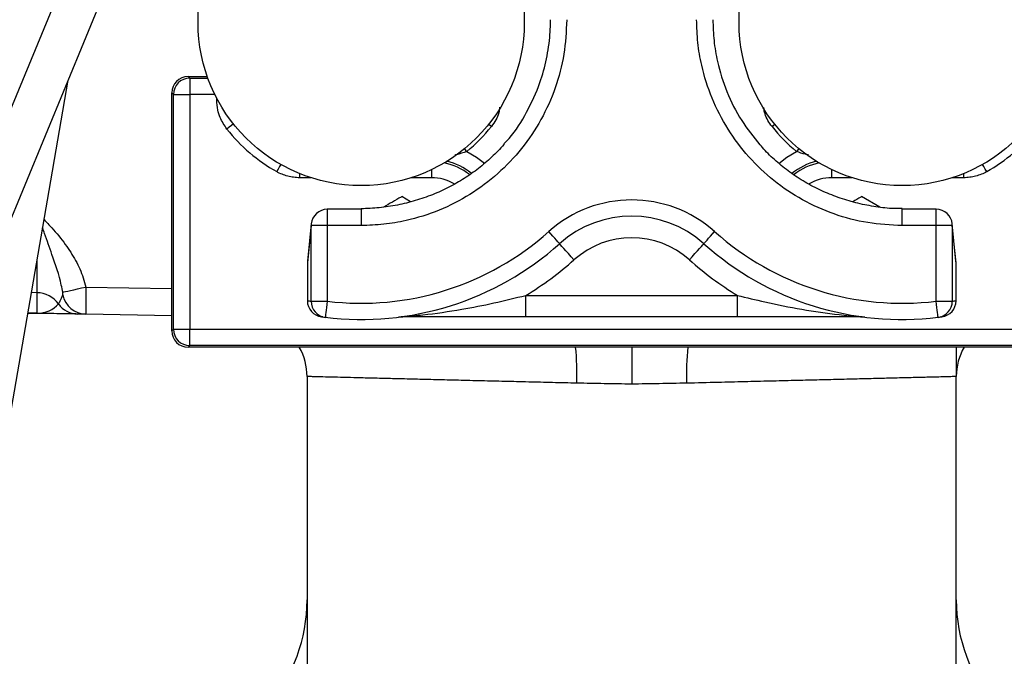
# Model space of a CAD drawing. Header units: millimetres. Extents: x 2425 to 3616, y 1752 to 4000.
# Tile 3 of 18: x 2794 to 3158, y 2227 to 2462. Entities that reach past the tile are written whole.
import ezdxf

# ---------------------------------------------------------------- set-up
doc = ezdxf.new("R2010")
doc.units = ezdxf.units.MM
doc.header["$LTSCALE"] = 2

msp = doc.modelspace()

# ---------------------------------------------------------------- linework, layer by layer
at = {"color": 7, "linetype": 'Continuous', "lineweight": 25}
for p, q in [((2782.77, 2408.68), (2858.06, 2590.86)), ((2856.65, 2440.86), (2857.25, 2440.26)), ((2856.65, 2440.86), (2863.77, 2440.86)), ((2857.25, 2440.26), (2857.25, 2434.26)), ((2851.25, 2434.26), (2850.65, 2434.86)), ((2850.65, 2346.85), (2850.65, 2434.86)), ((2851.25, 2434.26), (2857.25, 2434.26)), ((2851.25, 2347.45), (2851.25, 2434.26)), ((2857.25, 2434.26), (2857.25, 2347.45)), ((2938.94, 2394.58), (2935.65, 2396.49)), ((3112.39, 2392.59), (3105.65, 2396.49)), ((2920.65, 2391.8), (2908.12, 2391.8)), ((3133.19, 2391.8), (3120.65, 2391.8)), ((2902.12, 2385.8), (2900.76, 2372.04)), ((2902.15, 2386.39), (2900.79, 2372.63)), ((2902.12, 2357.84), (2902.12, 2385.8)), ((2908.12, 2385.8), (2902.12, 2385.8)), ((2908.12, 2385.8), (2908.12, 2357.84)), ((2920.65, 2385.8), (2908.12, 2385.8)), ((3133.19, 2385.8), (3120.65, 2385.8)), ((3133.19, 2357.84), (3133.19, 2385.8)), ((3139.18, 2385.8), (3133.19, 2385.8)), ((3140.52, 2372.63), (3139.16, 2386.39)), ((3139.18, 2385.8), (3139.18, 2357.84)), ((3140.55, 2372.04), (3139.18, 2385.8)), ((2900.76, 2372.04), (2900.76, 2358.01)), ((3140.55, 2358.01), (3140.55, 2372.04)), ((2800.83, 2353.41), (2800.83, 2360.98)), ((2981.55, 2352), (2981.55, 2360)), ((2981.55, 2360), (3059.76, 2360)), ((3059.76, 2352), (3059.76, 2360)), ((2902.12, 2357.84), (2908.12, 2357.84)), ((3133.19, 2357.84), (3139.18, 2357.84)), ((2800.83, 2353.36), (2797.4, 2353.42)), ((2850.65, 2352.49), (2818.88, 2353.05)), ((2906.41, 2352.03), (2906.4, 2352)), ((2906.4, 2352), (2906.52, 2352)), ((2906.52, 2352), (2906.41, 2352.03)), ((3059.76, 2352), (2981.55, 2352)), ((3134.9, 2352.03), (3134.79, 2352)), ((3134.79, 2352), (3134.91, 2352)), ((3134.91, 2352), (3134.9, 2352.03)), ((2850.65, 2346.85), (2851.25, 2347.45)), ((2851.25, 2347.45), (2857.25, 2347.45)), ((2857.25, 2347.45), (3184.06, 2347.45)), ((2857.25, 2341.45), (2857.25, 2347.45)), ((2857.25, 2341.45), (2856.65, 2340.86)), ((3184.65, 2340.86), (2856.65, 2340.86)), ((3184.06, 2341.45), (2857.25, 2341.45)), ((3140.65, 2340.86), (3140.65, 2330)), ((2900.65, 2330), (2900.65, 2330.11)), ((2900.65, 2330), (2900.65, 2178.07)), ((2900.76, 2330), (2900.76, 2330)), ((3140.62, 2330), (3140.61, 2330)), ((3140.65, 2178.07), (3140.65, 2330))]:
    msp.add_line(p, q, dxfattribs=at)
at = {"color": 8, "linetype": 'Continuous', "lineweight": 25}
for p, q in [((2857.25, 2440.26), (2863.98, 2440.26)), ((2866.53, 2434.26), (2857.25, 2434.26)), ((2867.28, 2432.16), (2867.28, 2432.79)), ((2867.62, 2432.16), (2867.28, 2432.16)), ((2946.65, 2406.45), (2946.65, 2403.48)), ((3094.65, 2403.48), (3094.65, 2406.45)), ((2897.89, 2405.02), (2897.89, 2403.48)), ((2902.09, 2403.48), (2897.89, 2403.48)), ((2946.65, 2403.48), (2939.21, 2403.48)), ((3102.09, 2403.48), (3094.65, 2403.48)), ((3143.41, 2403.48), (3139.21, 2403.48)), ((3143.41, 2403.48), (3143.41, 2405.02)), ((2908.12, 2391.8), (2908.12, 2385.8)), ((2920.65, 2391.8), (2920.65, 2385.8)), ((3120.65, 2385.8), (3120.65, 2391.8)), ((3133.19, 2385.8), (3133.19, 2391.8)), ((2902.15, 2386.39), (2902.12, 2385.8)), ((3139.18, 2385.8), (3139.16, 2386.39)), ((2900.79, 2372.63), (2900.76, 2372.04)), ((3140.55, 2372.04), (3140.52, 2372.63)), ((2818.83, 2363.05), (2850.65, 2362.49)), ((2800.83, 2360.98), (2798.71, 2361.01)), ((2797.41, 2353.47), (2800.83, 2353.41))]:
    msp.add_line(p, q, dxfattribs=at)
at = {"color": 7, "linetype": 'Continuous', "lineweight": 25, "flags": 128}
for points in [[(2781.27, 2364.34), (2826.53, 2473.88), (2872.75, 2585.72)], [(2780.77, 2257.54), (2805.25, 2398.71), (2812.32, 2439.49)], [(2993.99, 2379.09), (2993.91, 2379.17), (2993.68, 2379.43), (2993.31, 2379.84), (2992.81, 2380.4), (2992.21, 2381.08), (2991.52, 2381.85), (2990.77, 2382.69), (2989.99, 2383.56)], [(3047.32, 2379.09), (3047.4, 2379.17), (3047.62, 2379.43), (3047.99, 2379.84), (3048.49, 2380.4), (3049.1, 2381.08), (3049.79, 2381.85), (3050.54, 2382.69), (3051.32, 2383.56)], [(2999.32, 2373.13), (2998.28, 2374.29), (2997.28, 2375.41), (2996.36, 2376.44), (2995.55, 2377.34), (2994.88, 2378.08), (2994.39, 2378.63), (2994.09, 2378.97), (2993.99, 2379.09)], [(3041.99, 2373.13), (3043.03, 2374.29), (3044.03, 2375.41), (3044.95, 2376.44), (3045.76, 2377.34), (3046.42, 2378.08), (3046.91, 2378.63), (3047.22, 2378.97), (3047.32, 2379.09)], [(2810.3, 2361.17), (2810.67, 2361.26), (2811.3, 2361.4), (2812.16, 2361.59), (2813.22, 2361.82), (2814.46, 2362.09), (2815.84, 2362.39), (2817.31, 2362.72), (2818.83, 2363.05)], [(2908.12, 2357.84), (2907.98, 2356.67), (2907.84, 2355.56), (2907.72, 2354.53), (2907.61, 2353.62), (2907.52, 2352.88), (2907.45, 2352.33), (2907.41, 2351.99), (2907.4, 2351.88)], [(3133.91, 2351.88), (3133.89, 2351.99), (3133.85, 2352.33), (3133.79, 2352.88), (3133.7, 2353.62), (3133.59, 2354.53), (3133.46, 2355.56), (3133.33, 2356.67), (3133.19, 2357.84)], [(2815.9, 2353.1), (2815.13, 2353.11), (2814.29, 2353.13), (2813.4, 2353.14), (2812.44, 2353.16), (2811.44, 2353.18), (2810.39, 2353.19), (2809.29, 2353.21), (2808.16, 2353.23), (2806.99, 2353.25), (2805.79, 2353.27), (2804.57, 2353.3), (2803.33, 2353.32), (2802.08, 2353.34), (2800.83, 2353.36)]]:
    msp.add_lwpolyline(points, dxfattribs=at)
at = {"color": 8, "linetype": 'Continuous', "lineweight": 25, "flags": 128}
for points in [[(2873.42, 2423.38), (2872.71, 2422.82), (2871.88, 2422.15), (2871.01, 2421.47)], [(2968.79, 2422.38), (2967.92, 2423.07), (2967.75, 2423.2)], [(3073.55, 2423.2), (3073.38, 2423.07), (3072.52, 2422.38)], [(2959.7, 2413.19), (2959, 2414.04), (2958.86, 2414.21)], [(3082.44, 2414.21), (3082.3, 2414.04), (3081.6, 2413.19)], [(2959.7, 2413.19), (2963.24, 2411.12), (2966.19, 2408.83)], [(3075.07, 2408.79), (3078.06, 2411.12), (3081.6, 2413.19)], [(2890.92, 2408.39), (2890.48, 2407.61), (2889.95, 2406.68), (2889.41, 2405.72)], [(3151.9, 2405.72), (3151.35, 2406.68), (3150.82, 2407.61), (3150.38, 2408.39)]]:
    msp.add_lwpolyline(points, dxfattribs=at)
at = {"color": 7, "linetype": 'Continuous', "lineweight": 25}
for centre in [(2920.65, 2460.86), (3120.65, 2460.86)]:
    msp.add_circle(centre, 60.3, dxfattribs=at)
for centre, radius, start, end in [((2857.25, 2434.26), 6, 90.0202, 179.9798), ((2920.65, 2460.86), 63.37, 218.4296, 240.4614), ((2920.65, 2460.86), 61.62, 309.3234, 321.3615), ((3120.65, 2460.86), 61.62, 218.6385, 230.6766), ((3120.65, 2460.86), 63.37, 299.5386, 321.5704), ((3020.65, 2349.27), 46, 48.1897, 131.8103), ((2908.12, 2385.8), 6, 90, 174.3466), ((3133.19, 2385.8), 6, 5.6534, 90), ((3020.65, 2349.27), 40, 48.1897, 131.8103), ((2920.65, 2461.08), 104, 263.0786, 311.8103), ((3020.65, 2349.27), 32, 48.1897, 131.8103), ((3120.65, 2461.08), 104, 228.1897, 276.9214), ((2920.65, 2461.08), 110, 263.0786, 311.8103), ((3120.65, 2461.08), 110, 228.1897, 276.9214), ((2906.76, 2372.04), 6, 174.3466, 180), ((2920.65, 2461.08), 118, 301.0688, 311.8103), ((3120.65, 2461.08), 118, 228.1897, 238.9312), ((3134.55, 2372.04), 6, 0, 5.6534), ((2800.66, 2350.96), 10.02, 36.0501, 89.0492), ((2819.07, 2361.97), 8.92, 191.4574, 268.7711), ((2816.06, 2362.06), 8.97, 215.5003, 268.9778), ((2914.65, 2461.08), 104, 262.3224, 263.0786), ((2906.76, 2358.01), 6, 179.9934, 262.3183), ((2908.12, 2357.83), 6, 179.9939, 263.0747), ((3133.18, 2357.83), 6, 276.9253, 0.0061), ((3134.55, 2358.01), 6, 277.6817, 0.0066), ((3126.65, 2461.08), 104, 276.9214, 277.6776), ((2801.95, 2353.39), 1.12, 178.7391, 181.2609), ((2920.65, 2461.08), 110, 262.3224, 262.5552), ((2920.65, 2461.08), 110, 262.5552, 263.0786), ((2935.41, 2356.32), 4.32, 270.0555, 285.4432), ((3105.89, 2356.32), 4.32, 254.5568, 269.9445), ((3120.65, 2461.08), 110, 276.9214, 277.4448), ((3120.65, 2461.08), 110, 277.4448, 277.6776), ((2857.25, 2347.45), 6, 180.0202, 269.9798), ((2878.65, 2330), 22, 359.9824, 29.5671), ((3162.65, 2330), 22, 150.4327, 179.9813), ((2840.65, 2247.47), 60, 280, 0), ((3200.65, 2247.47), 60, 180, 260)]:
    msp.add_arc(centre, radius, start, end, dxfattribs=at)
at = {"color": 8, "linetype": 'Continuous', "lineweight": 25}
for centre, radius, start, end in [((2946.65, 2386.73), 22.73, 51.9204, 78.0218), ((2946.65, 2386.73), 23.52, 51.4319, 76.0023), ((3094.65, 2386.73), 23.52, 103.9977, 128.9332), ((3094.65, 2386.73), 22.73, 101.9782, 128.0202), ((2946.65, 2386.73), 16.75, 60.0633, 90), ((3094.65, 2386.73), 16.75, 90, 120.1231), ((2893.69, 2330.34), 106.74, 358.4943, 5.6535), ((3147.61, 2330.34), 106.74, 174.3465, 181.5057)]:
    msp.add_arc(centre, radius, start, end, dxfattribs=at)
at = {"color": 7, "linetype": 'Continuous', "lineweight": 25}
for centre, major_axis, ratio, start_param, end_param in [((2856.65, 2434.85), (-4.24, 4.24), 0.999695, 5.497939, 7.068431), ((2800.65, 2362.37), (9.9, -1.62), 0.89025, 4.874157, 5.80195), ((2856.65, 2346.86), (-4.24, -4.24), 0.999695, 5.497939, 7.068431)]:
    msp.add_ellipse(centre, major_axis=major_axis, ratio=ratio, start_param=start_param, end_param=end_param, dxfattribs=at)
at = {"color": 8, "linetype": 'Continuous', "lineweight": 25}
msp.add_ellipse((2800.65, 2390.82), major_axis=(-0.16, 30.01), ratio=0.005814, start_param=3.246191, end_param=4.091708, dxfattribs=at)
at = {"color": 7, "linetype": 'Continuous', "lineweight": 25}
for points, knots in [([(2996.65, 2461.89), (2996.44, 2457.61), (2996.01, 2449.04), (2992.68, 2436.55), (2987.42, 2424.8), (2980.25, 2414.08), (2971.36, 2404.74), (2961.06, 2397.01), (2949.6, 2391.15), (2938.74, 2387.74), (2929.02, 2386.07), (2923.44, 2385.89), (2920.65, 2385.8)], [0, 0, 0, 0, 0.107552, 0.215104, 0.32266, 0.430215, 0.537698, 0.645181, 0.752538, 0.859896, 0.929948, 1, 1, 1, 1]), ([(2973.33, 2415.95), (2974, 2416.63), (2977.38, 2420.1), (2982.06, 2427.72), (2986.65, 2437.63), (2989.33, 2447.39), (2990.5, 2455.21), (2990.61, 2460.09), (2990.65, 2461.89)], [0, 0, 0, 0, 0.057245, 0.289524, 0.528532, 0.708835, 0.892212, 1, 1, 1, 1]), ([(3120.65, 2385.8), (3116.38, 2386.01), (3107.85, 2386.43), (3095.4, 2389.76), (3083.68, 2395), (3072.99, 2402.15), (3063.68, 2411.01), (3055.94, 2421.29), (3050.07, 2432.74), (3046.63, 2443.62), (3044.93, 2453.42), (3044.74, 2459.07), (3044.65, 2461.89)], [0, 0, 0, 0, 0.107204, 0.214408, 0.32161, 0.428811, 0.536081, 0.643351, 0.750744, 0.858137, 0.929068, 1, 1, 1, 1]), ([(3050.65, 2461.89), (3050.74, 2459.3), (3050.9, 2454.1), (3052.45, 2445.13), (3055.61, 2435.1), (3060.85, 2424.62), (3065.7, 2418.56), (3068.05, 2415.62)], [0, 0, 0, 0, 0.153538, 0.308975, 0.539592, 0.77685, 1, 1, 1, 1]), ([(2871.01, 2421.47), (2870.09, 2422.85), (2868.63, 2425.03), (2867.5, 2428.74), (2867.36, 2430.93), (2867.28, 2432.16)], [0, 0, 0, 0, 0.430189, 0.67894, 1, 1, 1, 1]), ([(2973.42, 2415.85), (2973.4, 2415.83), (2972.05, 2414.1), (2968.94, 2411.06), (2964.1, 2406.83), (2958.79, 2403.12), (2953.1, 2399.86), (2947.03, 2397.11), (2940.66, 2394.9), (2934.06, 2393.28), (2927.36, 2392.24), (2922.86, 2392.07), (2920.63, 2391.99)], [0, 0, 0, 0, 0.0016551, 0.1102209, 0.2172527, 0.3251624, 0.4350545, 0.5467238, 0.6598043, 0.7737904, 0.8880936, 1, 1, 1, 1]), ([(3120.65, 2392.06), (3119.64, 2392.05), (3116.4, 2392.03), (3110.91, 2392.66), (3104.27, 2393.91), (3097.74, 2395.82), (3091.43, 2398.31), (3085.41, 2401.36), (3079.77, 2404.93), (3074.61, 2409), (3070.72, 2412.59), (3068.74, 2414.96), (3068.14, 2415.68)], [0, 0, 0, 0, 0.051107, 0.164082, 0.278132, 0.392733, 0.507189, 0.620826, 0.73317, 0.843922, 0.952987, 1, 1, 1, 1]), ([(2897.89, 2403.48), (2897.15, 2403.48), (2896.42, 2403.53), (2894.95, 2403.72), (2894.22, 2403.86), (2892.79, 2404.24), (2892.09, 2404.47), (2890.72, 2405.03), (2890.05, 2405.35), (2889.41, 2405.72)], [0, 0, 0, 0, 0.25, 0.25, 0.5, 0.5, 0.75, 0.75, 1, 1, 1, 1]), ([(3151.9, 2405.72), (3151.25, 2405.35), (3150.59, 2405.03), (3149.22, 2404.48), (3148.51, 2404.24), (3147.08, 2403.86), (3146.36, 2403.72), (3144.89, 2403.53), (3144.15, 2403.48), (3143.41, 2403.48)], [0, 0, 0, 0, 0.25, 0.25, 0.5, 0.5, 0.75, 0.75, 1, 1, 1, 1]), ([(2935.65, 2396.49), (2935.57, 2396.44), (2933.36, 2395.16), (2931.11, 2393.86), (2928.94, 2392.61)], [0, 0, 0, 0, 0.037485, 1, 1, 1, 1]), ([(3105.65, 2396.49), (3105.57, 2396.44), (3104.48, 2395.81), (3103.38, 2395.17), (3102.36, 2394.58)], [0, 0, 0, 0, 0.0763522, 1, 1, 1, 1]), ([(2818.83, 2363.05), (2818.83, 2361.94), (2818.85, 2359.71), (2818.86, 2356.74), (2818.87, 2354.5), (2818.88, 2353.24), (2818.88, 2353.11), (2818.88, 2353.05)], [0, 0, 0, 0, 0.211275, 0.425453, 0.636133, 0.843369, 1, 1, 1, 1]), ([(2808.76, 2356.86), (2808.95, 2357.16), (2809.33, 2357.76), (2810, 2359.38), (2810.33, 2360.19)], [0, 0, 0, 0, 0.496087, 1, 1, 1, 1]), ([(2810.33, 2360.19), (2810.34, 2360.22), (2810.35, 2360.28), (2810.36, 2360.44), (2810.35, 2360.65), (2810.34, 2360.9), (2810.31, 2361.08), (2810.3, 2361.17)], [0, 0, 0, 0, 0.1543479, 0.3736786, 0.599582, 0.8153164, 1, 1, 1, 1]), ([(2936.56, 2352.16), (2937.68, 2352.25), (2939.93, 2352.44), (2947.04, 2353.16), (2956.97, 2354.59), (2969.68, 2357.09), (2977.58, 2359.03), (2981.55, 2360)], [0, 0, 0, 0, 0.077237, 0.155728, 0.473783, 0.736062, 1, 1, 1, 1]), ([(3059.76, 2360), (3063.12, 2359.17), (3071.03, 2357.22), (3083.57, 2354.71), (3093.99, 2353.2), (3101.1, 2352.46), (3103.53, 2352.26), (3104.74, 2352.16)], [0, 0, 0, 0, 0.223995, 0.52716, 0.832458, 0.915966, 1, 1, 1, 1]), ([(2818.88, 2353.05), (2818.31, 2353.06), (2817.17, 2353.08), (2816.32, 2353.09), (2815.9, 2353.1)], [0, 0, 0, 0, 0.500182, 1, 1, 1, 1]), ([(2934.42, 2351.94), (2934.43, 2351.94), (2935.14, 2352.03), (2935.86, 2352.1), (2936.56, 2352.16)], [0, 0, 0, 0, 0.01498, 1, 1, 1, 1]), ([(2935.42, 2352), (2935.09, 2351.99), (2934.75, 2351.98), (2934.42, 2351.94), (2934.42, 2351.94)], [0, 0, 0, 0, 0.984815, 1, 1, 1, 1]), ([(2981.55, 2352), (2979.5, 2352), (2977.46, 2352), (2973.42, 2352), (2971.41, 2352), (2965.42, 2352), (2961.48, 2352), (2955.61, 2352), (2953.66, 2352), (2949.82, 2352), (2947.91, 2352), (2945.09, 2352), (2944.15, 2352), (2942.29, 2352), (2941.37, 2352), (2939.56, 2352), (2938.67, 2352), (2937.39, 2352), (2936.97, 2352), (2936.17, 2352), (2935.78, 2352), (2935.42, 2352)], [0, 0, 0, 0, 0.125, 0.125, 0.25, 0.25, 0.5, 0.5, 0.625, 0.625, 0.75, 0.75, 0.8125, 0.8125, 0.875, 0.875, 0.9375, 0.9375, 0.96875, 0.96875, 1, 1, 1, 1]), ([(3105.89, 2352), (3105.53, 2352), (3105.14, 2352), (3104.33, 2352), (3103.91, 2352), (3102.63, 2352), (3101.74, 2352), (3099.93, 2352), (3099.01, 2352), (3097.15, 2352), (3096.21, 2352), (3093.39, 2352), (3091.5, 2352), (3087.67, 2352), (3085.74, 2352), (3079.92, 2352), (3075.97, 2352), (3069.93, 2352), (3067.9, 2352), (3063.84, 2352), (3061.8, 2352), (3059.76, 2352)], [0, 0, 0, 0, 0.03125, 0.03125, 0.0625, 0.0625, 0.125, 0.125, 0.1875, 0.1875, 0.25, 0.25, 0.375, 0.375, 0.5, 0.5, 0.75, 0.75, 0.875, 0.875, 1, 1, 1, 1]), ([(3104.74, 2352.16), (3105.45, 2352.1), (3106.16, 2352.03), (3106.88, 2351.94), (3106.89, 2351.94)], [0, 0, 0, 0, 0.98502, 1, 1, 1, 1]), ([(3106.89, 2351.94), (3106.88, 2351.94), (3106.55, 2351.98), (3106.22, 2351.99), (3105.89, 2352)], [0, 0, 0, 0, 0.015185, 1, 1, 1, 1]), ([(3020.65, 2340.86), (3020.65, 2339.78), (3020.65, 2336.78), (3020.65, 2331.87), (3020.65, 2328.33), (3020.65, 2327.24), (3020.65, 2327.17)], [0, 0, 0, 0, 0.280996, 0.77924, 0.986065, 1, 1, 1, 1]), ([(3020.65, 2327.17), (3017.27, 2327.23), (3010.48, 2327.36), (3003.77, 2327.48), (3000.4, 2327.53)], [0, 0, 0, 0, 0.498203, 1, 1, 1, 1]), ([(3040.9, 2327.53), (3037.56, 2327.48), (3030.84, 2327.36), (3024.06, 2327.23), (3020.65, 2327.17)], [0, 0, 0, 0, 0.498201, 1, 1, 1, 1])]:
    msp.add_open_spline(points, degree=3, knots=knots, dxfattribs=at)
at = {"color": 8, "linetype": 'Continuous', "lineweight": 25}
for points, knots in [([(2971.84, 2429.55), (2971.76, 2428.84), (2971.47, 2426.21), (2969.92, 2424), (2968.79, 2422.38)], [0, 0, 0, 0, 0.26942, 1, 1, 1, 1]), ([(3072.52, 2422.38), (3071.46, 2423.87), (3069.93, 2426.03), (3069.62, 2428.62), (3069.52, 2429.43)], [0, 0, 0, 0, 0.689852, 1, 1, 1, 1]), ([(2959.7, 2413.19), (2958.4, 2412.73), (2956.89, 2412.2), (2955.42, 2411.9), (2955.22, 2411.86)], [0, 0, 0, 0, 0.859088, 1, 1, 1, 1]), ([(3086.04, 2411.89), (3085.65, 2411.97), (3084.19, 2412.26), (3082.69, 2412.79), (3081.6, 2413.19)], [0, 0, 0, 0, 0.270898, 1, 1, 1, 1]), ([(2803.4, 2388.03), (2804.36, 2387.01), (2807.13, 2384.07), (2811.21, 2379.13), (2815.2, 2372.98), (2817.67, 2367.61), (2818.54, 2364.19), (2818.83, 2363.05)], [0, 0, 0, 0, 0.1414463, 0.408456, 0.6447487, 0.8804832, 1, 1, 1, 1]), ([(2810.3, 2361.17), (2810.14, 2362.03), (2809.28, 2366.77), (2806.78, 2373.83), (2804.3, 2380.95), (2803.12, 2384.29), (2802.87, 2384.99)], [0, 0, 0, 0, 0.107102, 0.590698, 0.913625, 1, 1, 1, 1]), ([(3000.4, 2327.53), (2997.39, 2327.61), (2991.36, 2327.75), (2982.46, 2327.97), (2973.7, 2328.18), (2965, 2328.39), (2956.5, 2328.6), (2948.21, 2328.81), (2940.35, 2329), (2933.08, 2329.18), (2926.49, 2329.34), (2920.56, 2329.49), (2915.29, 2329.62), (2910.41, 2329.74), (2906.2, 2329.84), (2903.18, 2329.92), (2901.44, 2329.97), (2900.67, 2329.99), (2900.74, 2330), (2900.76, 2330)], [0, 0, 0, 0, 0.054856, 0.109713, 0.165914, 0.222114, 0.281579, 0.341044, 0.402235, 0.463426, 0.522887, 0.582348, 0.643537, 0.704725, 0.779485, 0.855077, 0.914501, 0.973924, 1, 1, 1, 1]), ([(3140.61, 2330), (3140.55, 2329.99), (3140.43, 2329.99), (3139.21, 2329.95), (3137.2, 2329.9), (3134.3, 2329.82), (3130.28, 2329.72), (3124.92, 2329.59), (3118.53, 2329.43), (3111.78, 2329.27), (3104.89, 2329.1), (3097.34, 2328.91), (3089.23, 2328.71), (3080.71, 2328.5), (3071.78, 2328.28), (3062.39, 2328.05), (3052.08, 2327.8), (3044.81, 2327.63), (3040.9, 2327.53)], [0, 0, 0, 0, 0.05401, 0.113449, 0.172889, 0.234056, 0.295222, 0.370159, 0.445935, 0.505426, 0.564917, 0.626136, 0.687356, 0.746834, 0.806311, 0.867514, 0.928718, 1, 1, 1, 1])]:
    msp.add_open_spline(points, degree=3, knots=knots, dxfattribs=at)

doc.saveas('drawing.dxf')
